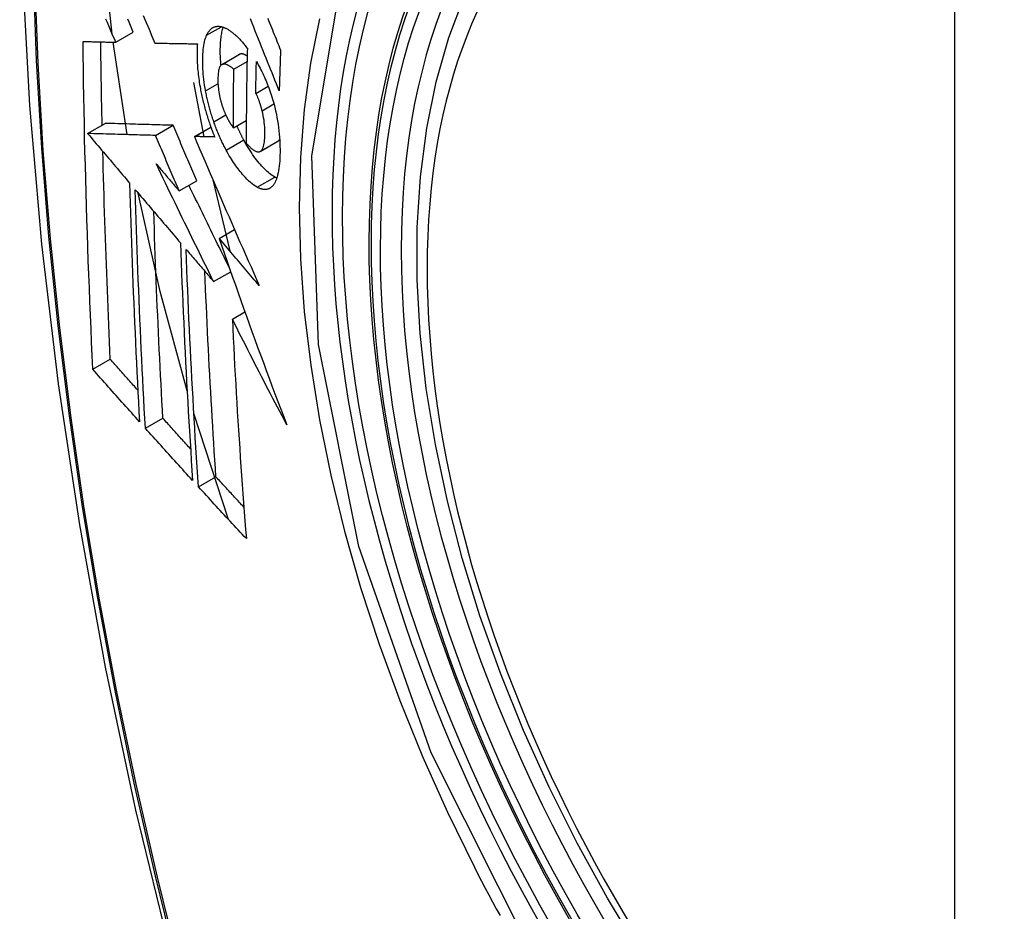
# Model space of a CAD drawing. Header units: inches. Extents: x 532.5 to 626.4, y 208.3 to 286.7.
# Tile 37 of 106: x 555.209 to 555.539, y 271.608 to 271.907. Entities that reach past the tile are written whole.
import ezdxf

# ---------------------------------------------------------------- set-up
doc = ezdxf.new("R2010")
doc.units = ezdxf.units.IN
doc.header["$MEASUREMENT"] = 0
doc.layers.add('Visible Edges(ANSI)', color=7, linetype='Continuous', lineweight=25)
doc.layers.add('Visible Tangent Edges(ANSI)', color=7, linetype='Continuous', lineweight=25)

msp = doc.modelspace()

# ---------------------------------------------------------------- linework, layer by layer
at = {"layer": 'Visible Edges(ANSI)'}
for p, q in [((555.24103, 271.89941), (555.24692, 271.90281)), ((555.24486, 271.86844), (555.2402, 271.89943)), ((555.25412, 271.89912), (555.25423, 271.89912)), ((555.27656, 271.89193), (555.28245, 271.89532)), ((555.28062, 271.89035), (555.28505, 271.8929)), ((555.26713, 271.88597), (555.27056, 271.86773)), ((555.28798, 271.88228), (555.29214, 271.88467)), ((555.2316, 271.86883), (555.23749, 271.87222)), ((555.23749, 271.87222), (555.23749, 271.87222)), ((555.2544, 271.86816), (555.2603, 271.87156)), ((555.26738, 271.86781), (555.27291, 271.871)), ((555.28048, 271.87071), (555.28479, 271.87319)), ((555.2316, 271.86883), (555.2316, 271.86883)), ((555.26754, 271.86781), (555.26738, 271.86781)), ((555.28948, 271.86283), (555.29538, 271.86622)), ((555.29538, 271.86622), (555.29543, 271.86626)), ((555.26226, 271.84958), (555.26816, 271.85297)), ((555.2736, 271.85332), (555.27926, 271.82951)), ((555.27572, 271.83368), (555.28085, 271.83663)), ((555.27384, 271.81916), (555.2796, 271.82247)), ((555.28013, 271.80658), (555.28435, 271.80901)), ((555.23335, 271.78978), (555.23921, 271.79316)), ((555.27885, 271.73945), (555.26722, 271.77495)), ((555.25097, 271.77002), (555.25682, 271.77339)), ((555.26877, 271.75039), (555.27461, 271.75375))]:
    msp.add_line(p, q, dxfattribs=at)
at = {"layer": 'Visible Edges(ANSI)', "flags": 128}
for points in [[(555.26285, 272.30182), (555.25001, 272.26371), (555.23896, 272.22447), (555.22966, 272.18418), (555.22211, 272.14291), (555.21627, 272.10072), (555.21212, 272.05768), (555.20965, 272.01383), (555.20883, 271.96926), (555.20964, 271.92402), (555.21207, 271.87816), (555.21609, 271.83177), (555.22169, 271.78489), (555.22883, 271.7376), (555.23751, 271.68997), (555.2477, 271.64205), (555.25938, 271.59393)], [(555.23987, 271.90214), (555.23773, 271.92216), (555.23625, 271.94191)], [(555.41672, 271.59449), (555.40585, 271.61251), (555.39569, 271.63094), (555.38631, 271.6497), (555.37773, 271.66872), (555.36999, 271.6879), (555.36314, 271.70717), (555.3572, 271.72643), (555.35221, 271.74561), (555.34818, 271.76461), (555.34514, 271.78336), (555.34311, 271.80178), (555.3421, 271.81979), (555.34212, 271.8373), (555.34318, 271.85426), (555.34528, 271.87057), (555.34843, 271.88618), (555.35264, 271.90102), (555.3579, 271.915)], [(555.24103, 271.89941), (555.24056, 271.90051), (555.24009, 271.90161), (555.23963, 271.90271), (555.23916, 271.90381), (555.2387, 271.90491), (555.23823, 271.90601), (555.23776, 271.90711)], [(555.24692, 271.90281), (555.24646, 271.90391), (555.24599, 271.905), (555.24553, 271.9061), (555.24506, 271.9072)], [(555.25022, 271.90841), (555.2512, 271.90608), (555.25218, 271.90375), (555.25315, 271.90143), (555.25412, 271.89912)], [(555.29584, 271.88308), (555.29536, 271.88428), (555.29488, 271.88548), (555.2944, 271.88668), (555.29391, 271.88789), (555.29342, 271.88911), (555.29294, 271.89033), (555.29244, 271.89155), (555.29195, 271.89279), (555.29145, 271.89404), (555.29095, 271.89529), (555.29044, 271.89656), (555.28993, 271.89784), (555.28941, 271.89913), (555.28889, 271.90044), (555.28836, 271.90176), (555.28782, 271.9031), (555.28728, 271.90446), (555.28673, 271.90583), (555.28617, 271.90723)], [(555.29197, 271.90743), (555.29229, 271.90665), (555.2926, 271.90587), (555.29292, 271.9051), (555.29323, 271.90433), (555.29354, 271.90357), (555.29385, 271.9028), (555.29416, 271.90204), (555.29446, 271.90128), (555.29477, 271.90053), (555.29507, 271.89978), (555.29538, 271.89903), (555.29568, 271.89828), (555.29598, 271.89754), (555.29628, 271.8968)], [(555.27149, 271.90175), (555.2716, 271.90197), (555.27171, 271.90218), (555.27182, 271.90239), (555.27193, 271.90258), (555.27205, 271.90277), (555.27217, 271.90295), (555.2723, 271.90312), (555.27242, 271.90329), (555.27255, 271.90344), (555.27269, 271.90359), (555.27283, 271.90373), (555.27297, 271.90386), (555.27311, 271.90398), (555.27326, 271.90409), (555.27341, 271.9042), (555.27356, 271.90429), (555.27371, 271.90438), (555.27387, 271.90445), (555.27403, 271.90452), (555.27419, 271.90458), (555.27436, 271.90463), (555.27452, 271.90468), (555.27469, 271.90471), (555.27487, 271.90473)], [(555.27487, 271.90473), (555.27505, 271.90475), (555.27523, 271.90476), (555.27542, 271.90476), (555.27561, 271.90476), (555.2758, 271.90474), (555.27599, 271.90472), (555.27618, 271.90469), (555.27637, 271.90465), (555.27656, 271.90461), (555.27676, 271.90455), (555.27696, 271.90449), (555.27716, 271.90442), (555.27736, 271.90435), (555.27756, 271.90427), (555.27776, 271.90418), (555.27796, 271.90408), (555.27817, 271.90398), (555.27837, 271.90387), (555.27858, 271.90375), (555.27879, 271.90363), (555.27899, 271.90349), (555.2792, 271.90336), (555.27942, 271.90321), (555.27963, 271.90306)], [(555.27631, 271.89174), (555.27625, 271.89238), (555.27621, 271.89301), (555.27617, 271.89363), (555.27613, 271.89425), (555.27611, 271.89486), (555.27609, 271.89546), (555.27609, 271.89605), (555.27608, 271.89664), (555.27609, 271.89722), (555.2761, 271.89778), (555.27612, 271.89834), (555.27615, 271.89888), (555.27618, 271.89942), (555.27622, 271.89995), (555.27627, 271.90046), (555.27633, 271.90097), (555.27639, 271.90146), (555.27647, 271.90193), (555.27655, 271.90239), (555.27664, 271.90283), (555.27674, 271.90326), (555.27685, 271.90367), (555.27697, 271.90407), (555.2771, 271.90444)], [(555.27963, 271.90306), (555.27986, 271.90289), (555.28008, 271.90272), (555.28031, 271.90254), (555.28054, 271.90235), (555.28077, 271.90216), (555.281, 271.90196), (555.28123, 271.90175), (555.28146, 271.90154), (555.28169, 271.90132), (555.28192, 271.9011), (555.28215, 271.90087), (555.28238, 271.90064), (555.28261, 271.9004), (555.28284, 271.90015), (555.28307, 271.8999), (555.2833, 271.89964), (555.28353, 271.89938), (555.28376, 271.89911), (555.28399, 271.89884), (555.28423, 271.89856), (555.28446, 271.89827), (555.28469, 271.89798), (555.28492, 271.89769), (555.28515, 271.89739)], [(555.23006, 271.89968), (555.23051, 271.89967), (555.23096, 271.89966), (555.23141, 271.89965), (555.23186, 271.89964), (555.23232, 271.89962), (555.23277, 271.89961), (555.23323, 271.8996), (555.23368, 271.89959), (555.23414, 271.89958), (555.2346, 271.89957), (555.23506, 271.89956), (555.23552, 271.89954), (555.23597, 271.89953), (555.23643, 271.89952), (555.23689, 271.89951), (555.23735, 271.8995), (555.23781, 271.89949), (555.23827, 271.89948), (555.23873, 271.89947), (555.23919, 271.89946), (555.23965, 271.89944), (555.24011, 271.89943), (555.24057, 271.89942), (555.24103, 271.89941)], [(555.23335, 271.78978), (555.23314, 271.79432), (555.23294, 271.79885), (555.23274, 271.8034), (555.23255, 271.80794), (555.23237, 271.81249), (555.23218, 271.81704), (555.23201, 271.8216), (555.23184, 271.82617), (555.23168, 271.83073), (555.23152, 271.83531), (555.23137, 271.83988), (555.23123, 271.84446), (555.23109, 271.84904), (555.23096, 271.85362), (555.23084, 271.8582), (555.23072, 271.86278), (555.23061, 271.86737), (555.23051, 271.87197), (555.23042, 271.87657), (555.23033, 271.88118), (555.23025, 271.88579), (555.23018, 271.89042), (555.23012, 271.89505), (555.23006, 271.89968)], [(555.27115, 271.8831), (555.27098, 271.88406), (555.27082, 271.88501), (555.27069, 271.88595), (555.27057, 271.88688), (555.27046, 271.8878), (555.27038, 271.88871), (555.27031, 271.8896), (555.27025, 271.89048), (555.27022, 271.89135), (555.27019, 271.8922), (555.27019, 271.89304), (555.27019, 271.89386), (555.27021, 271.89466), (555.27024, 271.89543), (555.27029, 271.89619), (555.27036, 271.89693), (555.27044, 271.89764), (555.27054, 271.89832), (555.27065, 271.89898), (555.27078, 271.8996), (555.27093, 271.90019), (555.2711, 271.90075), (555.27129, 271.90127), (555.27149, 271.90175)], [(555.23648, 271.87164), (555.23646, 271.8728), (555.23643, 271.87396), (555.23641, 271.87512), (555.23638, 271.87628), (555.23636, 271.87744), (555.23634, 271.8786), (555.23631, 271.87976), (555.23629, 271.88092), (555.23627, 271.88208), (555.23625, 271.88324), (555.23623, 271.88441), (555.23621, 271.88557), (555.23619, 271.88673), (555.23617, 271.88789), (555.23615, 271.88905), (555.23613, 271.89022), (555.23611, 271.89138), (555.23609, 271.89254), (555.23608, 271.89371), (555.23606, 271.89487), (555.23604, 271.89604), (555.23603, 271.8972), (555.23601, 271.89837), (555.236, 271.89953)], [(555.25423, 271.89912), (555.25481, 271.89911), (555.25539, 271.8991), (555.25597, 271.89909), (555.25656, 271.89908), (555.25714, 271.89907), (555.25773, 271.89906), (555.25832, 271.89905), (555.25891, 271.89903), (555.2595, 271.89902), (555.26009, 271.89901), (555.26068, 271.899), (555.26127, 271.89899), (555.26186, 271.89898), (555.26246, 271.89898), (555.26305, 271.89897), (555.26365, 271.89896), (555.26424, 271.89895), (555.26484, 271.89894), (555.26543, 271.89893), (555.26603, 271.89892), (555.26662, 271.89891), (555.26722, 271.89891), (555.26781, 271.8989), (555.26841, 271.89889)], [(555.26841, 271.89889), (555.26837, 271.89835), (555.26834, 271.8978), (555.26832, 271.89724), (555.2683, 271.89667), (555.26829, 271.89609), (555.26828, 271.89551), (555.26828, 271.89491), (555.26829, 271.89431), (555.26831, 271.8937), (555.26833, 271.89308), (555.26836, 271.89245), (555.26839, 271.89182), (555.26844, 271.89119), (555.26849, 271.89054), (555.26855, 271.88989), (555.26861, 271.88924), (555.26868, 271.88858), (555.26877, 271.88791), (555.26885, 271.88724), (555.26895, 271.88657), (555.26905, 271.88589), (555.26916, 271.88521), (555.26928, 271.88453), (555.26941, 271.88384)], [(555.28515, 271.89739), (555.28512, 271.89606), (555.28509, 271.89472), (555.28506, 271.89339), (555.28503, 271.89206), (555.28501, 271.89073), (555.28498, 271.8894), (555.28496, 271.88807), (555.28494, 271.88674), (555.28492, 271.88541), (555.2849, 271.88409), (555.28488, 271.88276), (555.28486, 271.88144), (555.28485, 271.88011), (555.28483, 271.87879), (555.28482, 271.87747), (555.28481, 271.87614), (555.2848, 271.87482), (555.28479, 271.8735), (555.28478, 271.87218), (555.28478, 271.87086), (555.28477, 271.86954), (555.28477, 271.86822), (555.28477, 271.8669), (555.28476, 271.86559)], [(555.29628, 271.8968), (555.29626, 271.89623), (555.29624, 271.89565), (555.29622, 271.89508), (555.29619, 271.89451), (555.29617, 271.89394), (555.29615, 271.89336), (555.29614, 271.89279), (555.29612, 271.89222), (555.2961, 271.89165), (555.29608, 271.89108), (555.29606, 271.89051), (555.29604, 271.88993), (555.29602, 271.88936), (555.296, 271.88879), (555.29599, 271.88822), (555.29597, 271.88765), (555.29595, 271.88708), (555.29594, 271.88651), (555.29592, 271.88594), (555.2959, 271.88536), (555.29589, 271.88479), (555.29587, 271.88422), (555.29585, 271.88365), (555.29584, 271.88308)], [(555.28257, 271.89538), (555.28257, 271.89538), (555.28256, 271.89538), (555.28256, 271.89538), (555.28255, 271.89537), (555.28255, 271.89537), (555.28254, 271.89537), (555.28254, 271.89537), (555.28253, 271.89536), (555.28253, 271.89536), (555.28252, 271.89536), (555.28252, 271.89536), (555.28251, 271.89536), (555.28251, 271.89535), (555.2825, 271.89535), (555.2825, 271.89535), (555.28249, 271.89535), (555.28249, 271.89534), (555.28248, 271.89534), (555.28248, 271.89534), (555.28247, 271.89533), (555.28247, 271.89533), (555.28246, 271.89533), (555.28246, 271.89533), (555.28245, 271.89532)], [(555.28509, 271.89482), (555.28498, 271.89488), (555.28487, 271.89495), (555.28475, 271.89501), (555.28464, 271.89507), (555.28453, 271.89513), (555.28442, 271.89518), (555.28431, 271.89523), (555.2842, 271.89528), (555.28409, 271.89532), (555.28398, 271.89536), (555.28387, 271.89539), (555.28377, 271.89542), (555.28366, 271.89545), (555.28355, 271.89547), (555.28345, 271.89549), (555.28335, 271.8955), (555.28324, 271.8955), (555.28314, 271.8955), (555.28304, 271.8955), (555.28295, 271.89549), (555.28285, 271.89547), (555.28276, 271.89545), (555.28266, 271.89542), (555.28257, 271.89538)], [(555.27667, 271.89199), (555.27647, 271.89187), (555.27629, 271.89172), (555.27612, 271.89152), (555.27597, 271.89127), (555.27583, 271.89099), (555.27571, 271.89067), (555.27561, 271.89032), (555.27552, 271.88994), (555.27545, 271.88953), (555.27539, 271.8891), (555.27535, 271.88864), (555.27532, 271.88818), (555.27529, 271.88769), (555.27528, 271.8872), (555.27528, 271.88668), (555.27529, 271.88615), (555.2753, 271.88561), (555.27533, 271.88506), (555.27537, 271.88449), (555.27543, 271.88392), (555.2755, 271.88333), (555.27558, 271.88274), (555.27568, 271.88214), (555.2758, 271.88153)], [(555.28062, 271.89035), (555.28045, 271.8905), (555.28027, 271.89064), (555.2801, 271.89078), (555.27992, 271.89092), (555.27974, 271.89105), (555.27957, 271.89117), (555.27939, 271.89129), (555.27922, 271.8914), (555.27904, 271.89151), (555.27887, 271.89161), (555.2787, 271.8917), (555.27853, 271.89178), (555.27836, 271.89186), (555.2782, 271.89192), (555.27804, 271.89198), (555.27787, 271.89203), (555.27771, 271.89206), (555.27756, 271.89209), (555.2774, 271.8921), (555.27725, 271.89211), (555.2771, 271.8921), (555.27695, 271.89207), (555.27681, 271.89204), (555.27667, 271.89199)], [(555.28048, 271.87071), (555.28048, 271.87153), (555.28048, 271.87234), (555.28048, 271.87316), (555.28049, 271.87397), (555.28049, 271.87479), (555.28049, 271.87561), (555.28049, 271.87642), (555.2805, 271.87724), (555.2805, 271.87806), (555.28051, 271.87888), (555.28051, 271.87969), (555.28052, 271.88051), (555.28052, 271.88133), (555.28053, 271.88215), (555.28054, 271.88297), (555.28054, 271.88379), (555.28055, 271.88461), (555.28056, 271.88543), (555.28057, 271.88625), (555.28058, 271.88707), (555.28059, 271.88789), (555.2806, 271.88871), (555.28061, 271.88953), (555.28062, 271.89035)], [(555.28798, 271.88228), (555.28799, 271.88272), (555.28799, 271.88317), (555.288, 271.88361), (555.28801, 271.88406), (555.28802, 271.8845), (555.28803, 271.88495), (555.28803, 271.8854), (555.28804, 271.88584), (555.28805, 271.88629), (555.28806, 271.88673), (555.28807, 271.88718), (555.28808, 271.88763), (555.28809, 271.88807), (555.2881, 271.88852), (555.2881, 271.88897), (555.28811, 271.88941), (555.28812, 271.88986), (555.28813, 271.8903), (555.28814, 271.89075), (555.28815, 271.8912), (555.28816, 271.89164), (555.28817, 271.89209), (555.28819, 271.89254), (555.2882, 271.89298)], [(555.2882, 271.89298), (555.2885, 271.89244), (555.2888, 271.89188), (555.2891, 271.89131), (555.2894, 271.89073), (555.2897, 271.89015), (555.29, 271.88955), (555.29029, 271.88895), (555.29058, 271.88833), (555.29086, 271.88771), (555.29114, 271.88708), (555.29142, 271.88645), (555.29169, 271.8858), (555.29196, 271.88515), (555.29222, 271.88449), (555.29247, 271.88382), (555.29271, 271.88314), (555.29295, 271.88246), (555.29318, 271.88177), (555.29341, 271.88108), (555.29362, 271.88038), (555.29382, 271.87968), (555.29402, 271.87897), (555.29421, 271.87826), (555.29438, 271.87754)], [(555.26941, 271.88384), (555.2695, 271.88334), (555.2696, 271.88284), (555.2697, 271.88234), (555.26981, 271.88184), (555.26992, 271.88134), (555.27003, 271.88084), (555.27015, 271.88034), (555.27026, 271.87984), (555.27039, 271.87933), (555.27051, 271.87883), (555.27064, 271.87833), (555.27077, 271.87783), (555.27091, 271.87733), (555.27105, 271.87683), (555.27119, 271.87633), (555.27133, 271.87583), (555.27148, 271.87533), (555.27163, 271.87484), (555.27178, 271.87434), (555.27194, 271.87385), (555.2721, 271.87336), (555.27226, 271.87287), (555.27243, 271.87238), (555.27259, 271.8719)], [(555.2739, 271.87276), (555.27375, 271.87318), (555.27361, 271.8736), (555.27347, 271.87403), (555.27333, 271.87445), (555.2732, 271.87488), (555.27307, 271.8753), (555.27294, 271.87573), (555.27281, 271.87616), (555.27269, 271.8766), (555.27256, 271.87703), (555.27244, 271.87746), (555.27233, 271.8779), (555.27221, 271.87833), (555.2721, 271.87876), (555.272, 271.8792), (555.27189, 271.87963), (555.27179, 271.88007), (555.27169, 271.8805), (555.27159, 271.88093), (555.2715, 271.88137), (555.27141, 271.8818), (555.27132, 271.88223), (555.27123, 271.88266), (555.27115, 271.8831)], [(555.2758, 271.88153), (555.27584, 271.88133), (555.27589, 271.88113), (555.27593, 271.88094), (555.27598, 271.88074), (555.27603, 271.88054), (555.27607, 271.88034), (555.27612, 271.88014), (555.27617, 271.87995), (555.27623, 271.87975), (555.27628, 271.87955), (555.27633, 271.87935), (555.27639, 271.87916), (555.27644, 271.87896), (555.2765, 271.87876), (555.27656, 271.87857), (555.27662, 271.87837), (555.27668, 271.87818), (555.27675, 271.87799), (555.27681, 271.8778), (555.27688, 271.87761), (555.27694, 271.87742), (555.27701, 271.87723), (555.27708, 271.87704), (555.27715, 271.87686)], [(555.2901, 271.87644), (555.29003, 271.8767), (555.28996, 271.87697), (555.28989, 271.87723), (555.28982, 271.87749), (555.28975, 271.87775), (555.28967, 271.87802), (555.28959, 271.87828), (555.28951, 271.87854), (555.28943, 271.8788), (555.28935, 271.87905), (555.28926, 271.87931), (555.28917, 271.87956), (555.28909, 271.87981), (555.289, 271.88006), (555.2889, 271.8803), (555.28881, 271.88054), (555.28871, 271.88077), (555.28861, 271.881), (555.28851, 271.88123), (555.28841, 271.88145), (555.28831, 271.88167), (555.2882, 271.88188), (555.28809, 271.88208), (555.28798, 271.88228)], [(555.27715, 271.87686), (555.27722, 271.87669), (555.27728, 271.87652), (555.27735, 271.87635), (555.27741, 271.87619), (555.27748, 271.87603), (555.27755, 271.87586), (555.27762, 271.8757), (555.27769, 271.87554), (555.27776, 271.87539), (555.27782, 271.87523), (555.2779, 271.87507), (555.27797, 271.87492), (555.27804, 271.87477), (555.27811, 271.87462), (555.27818, 271.87447), (555.27826, 271.87432), (555.27833, 271.87417), (555.2784, 271.87403), (555.27848, 271.87389), (555.27855, 271.87374), (555.27863, 271.87361), (555.27871, 271.87347), (555.27878, 271.87333), (555.27886, 271.8732)], [(555.29438, 271.87754), (555.29464, 271.8764), (555.29488, 271.87527), (555.29509, 271.87414), (555.29529, 271.87302), (555.29546, 271.8719), (555.29561, 271.87079), (555.29574, 271.8697), (555.29585, 271.86862), (555.29593, 271.86756), (555.296, 271.86651), (555.29605, 271.86549), (555.29608, 271.86447), (555.2961, 271.86348), (555.2961, 271.8625), (555.29608, 271.86154), (555.29605, 271.86061), (555.296, 271.8597), (555.29593, 271.85881), (555.29585, 271.85796), (555.29574, 271.85713), (555.29562, 271.85635), (555.29547, 271.8556), (555.29531, 271.85489), (555.29512, 271.85422)], [(555.28953, 271.86286), (555.28975, 271.86303), (555.28996, 271.86326), (555.29014, 271.86353), (555.29031, 271.86385), (555.29046, 271.86422), (555.29059, 271.86462), (555.2907, 271.86506), (555.29079, 271.86553), (555.29087, 271.86603), (555.29093, 271.86656), (555.29098, 271.86711), (555.29102, 271.86769), (555.29104, 271.86827), (555.29105, 271.8689), (555.29105, 271.86959), (555.29103, 271.87029), (555.29099, 271.87102), (555.29093, 271.87176), (555.29084, 271.87252), (555.29074, 271.8733), (555.29061, 271.87407), (555.29046, 271.87486), (555.29029, 271.87565), (555.2901, 271.87644)], [(555.2603, 271.87156), (555.25941, 271.87158), (555.25853, 271.87161), (555.25765, 271.87163), (555.25676, 271.87166), (555.25587, 271.87168), (555.25498, 271.87171), (555.25408, 271.87173), (555.25318, 271.87176), (555.25227, 271.87179), (555.25135, 271.87181), (555.25043, 271.87184), (555.2495, 271.87187), (555.24857, 271.87189), (555.24762, 271.87192), (555.24666, 271.87195), (555.24569, 271.87198), (555.24471, 271.87201), (555.24372, 271.87203), (555.24272, 271.87206), (555.2417, 271.87209), (555.24067, 271.87212), (555.23963, 271.87215), (555.23857, 271.87219), (555.23749, 271.87222)], [(555.26816, 271.85297), (555.26783, 271.85375), (555.2675, 271.85452), (555.26717, 271.85529), (555.26684, 271.85607), (555.26651, 271.85684), (555.26618, 271.85762), (555.26585, 271.85839), (555.26552, 271.85917), (555.2652, 271.85994), (555.26487, 271.86072), (555.26454, 271.86149), (555.26421, 271.86227), (555.26388, 271.86304), (555.26356, 271.86382), (555.26323, 271.86459), (555.2629, 271.86537), (555.26258, 271.86614), (555.26225, 271.86691), (555.26192, 271.86769), (555.2616, 271.86846), (555.26127, 271.86924), (555.26095, 271.87001), (555.26062, 271.87078), (555.2603, 271.87156)], [(555.27259, 271.8719), (555.27266, 271.87171), (555.27272, 271.87153), (555.27279, 271.87135), (555.27285, 271.87117), (555.27292, 271.87099), (555.27298, 271.87081), (555.27305, 271.87063), (555.27311, 271.87045), (555.27318, 271.87027), (555.27324, 271.8701), (555.27331, 271.86992), (555.27338, 271.86974), (555.27345, 271.86956), (555.27351, 271.86939), (555.27358, 271.86921), (555.27365, 271.86903), (555.27372, 271.86886), (555.27379, 271.86868), (555.27386, 271.86851), (555.27393, 271.86834), (555.274, 271.86816), (555.27407, 271.86799), (555.27414, 271.86782), (555.27421, 271.86764)], [(555.27804, 271.86328), (555.27785, 271.86364), (555.27766, 271.864), (555.27747, 271.86436), (555.27729, 271.86473), (555.2771, 271.8651), (555.27692, 271.86547), (555.27673, 271.86585), (555.27655, 271.86623), (555.27638, 271.86661), (555.2762, 271.867), (555.27602, 271.86739), (555.27585, 271.86778), (555.27568, 271.86818), (555.27551, 271.86858), (555.27534, 271.86898), (555.27517, 271.86939), (555.275, 271.8698), (555.27484, 271.87021), (555.27468, 271.87063), (555.27452, 271.87105), (555.27436, 271.87147), (555.2742, 271.8719), (555.27405, 271.87233), (555.2739, 271.87276)], [(555.27886, 271.8732), (555.27893, 271.87309), (555.27899, 271.87297), (555.27906, 271.87286), (555.27913, 271.87275), (555.27919, 271.87264), (555.27926, 271.87253), (555.27933, 271.87242), (555.27939, 271.87231), (555.27946, 271.87221), (555.27953, 271.8721), (555.2796, 271.87199), (555.27966, 271.87189), (555.27973, 271.87178), (555.2798, 271.87168), (555.27987, 271.87157), (555.27994, 271.87147), (555.28001, 271.87137), (555.28007, 271.87127), (555.28014, 271.87117), (555.28021, 271.87108), (555.28028, 271.87098), (555.28035, 271.87089), (555.28041, 271.8708), (555.28048, 271.87071)], [(555.28394, 271.86667), (555.28384, 271.86686), (555.28374, 271.86705), (555.28364, 271.86724), (555.28354, 271.86742), (555.28344, 271.86761), (555.28335, 271.86781), (555.28325, 271.868), (555.28315, 271.86819), (555.28305, 271.86838), (555.28296, 271.86858), (555.28286, 271.86877), (555.28277, 271.86897), (555.28267, 271.86916), (555.28258, 271.86936), (555.28248, 271.86956), (555.28239, 271.86976), (555.2823, 271.86996), (555.2822, 271.87016), (555.28211, 271.87036), (555.28202, 271.87057), (555.28193, 271.87077), (555.28184, 271.87097), (555.28175, 271.87118), (555.28166, 271.87139)], [(555.2544, 271.86816), (555.25352, 271.86819), (555.25264, 271.86821), (555.25175, 271.86824), (555.25086, 271.86826), (555.24997, 271.86829), (555.24908, 271.86831), (555.24818, 271.86834), (555.24728, 271.86837), (555.24637, 271.86839), (555.24546, 271.86842), (555.24454, 271.86845), (555.24361, 271.86847), (555.24267, 271.8685), (555.24172, 271.86853), (555.24076, 271.86856), (555.2398, 271.86858), (555.23882, 271.86861), (555.23783, 271.86864), (555.23683, 271.86867), (555.23581, 271.8687), (555.23478, 271.86873), (555.23373, 271.86876), (555.23267, 271.86879), (555.2316, 271.86883)], [(555.2316, 271.86883), (555.23218, 271.86813), (555.23277, 271.86744), (555.23335, 271.86675), (555.23394, 271.86606), (555.23452, 271.86537), (555.23511, 271.86468), (555.2357, 271.86398), (555.23628, 271.86329), (555.23687, 271.8626), (555.23746, 271.86191), (555.23804, 271.86121), (555.23863, 271.86052), (555.23922, 271.85983), (555.23981, 271.85913), (555.24039, 271.85844), (555.24098, 271.85775), (555.24157, 271.85705), (555.24216, 271.85636), (555.24274, 271.85567), (555.24333, 271.85498), (555.24392, 271.85428), (555.2445, 271.85359), (555.24509, 271.8529), (555.24568, 271.85221)], [(555.26226, 271.84958), (555.26193, 271.85035), (555.2616, 271.85113), (555.26128, 271.8519), (555.26095, 271.85268), (555.26062, 271.85345), (555.26029, 271.85422), (555.25996, 271.855), (555.25963, 271.85577), (555.2593, 271.85655), (555.25897, 271.85732), (555.25865, 271.8581), (555.25832, 271.85887), (555.25799, 271.85965), (555.25766, 271.86042), (555.25734, 271.8612), (555.25701, 271.86197), (555.25668, 271.86275), (555.25636, 271.86352), (555.25603, 271.86429), (555.2557, 271.86507), (555.25538, 271.86584), (555.25505, 271.86661), (555.25473, 271.86739), (555.2544, 271.86816)], [(555.26738, 271.86781), (555.26825, 271.86577), (555.26913, 271.86372), (555.27001, 271.86167), (555.27089, 271.85961), (555.27178, 271.85754), (555.27267, 271.85546), (555.27357, 271.85339), (555.27447, 271.8513), (555.27537, 271.84922), (555.27628, 271.84713), (555.27719, 271.84503), (555.2781, 271.84294), (555.27901, 271.84084), (555.27993, 271.83874), (555.28084, 271.83665), (555.28176, 271.83455), (555.28268, 271.83245), (555.28361, 271.83035), (555.28453, 271.82826), (555.28545, 271.82617), (555.28638, 271.82408), (555.28731, 271.822), (555.28823, 271.81992), (555.28916, 271.81784)], [(555.27421, 271.86764), (555.27393, 271.86765), (555.27365, 271.86766), (555.27338, 271.86766), (555.2731, 271.86767), (555.27282, 271.86768), (555.27254, 271.86768), (555.27226, 271.86769), (555.27198, 271.8677), (555.2717, 271.8677), (555.27142, 271.86771), (555.27115, 271.86772), (555.27087, 271.86772), (555.27059, 271.86773), (555.27031, 271.86774), (555.27003, 271.86774), (555.26976, 271.86775), (555.26948, 271.86776), (555.2692, 271.86777), (555.26892, 271.86777), (555.26865, 271.86778), (555.26837, 271.86779), (555.2681, 271.86779), (555.26782, 271.8678), (555.26754, 271.86781)], [(555.29432, 271.85422), (555.2939, 271.85447), (555.29348, 271.85474), (555.29306, 271.85504), (555.29263, 271.85537), (555.2922, 271.85572), (555.29176, 271.85611), (555.29133, 271.85651), (555.29089, 271.85695), (555.29045, 271.8574), (555.29, 271.85788), (555.28956, 271.85838), (555.28912, 271.8589), (555.28868, 271.85944), (555.28824, 271.85999), (555.2878, 271.86056), (555.28737, 271.86116), (555.28693, 271.86177), (555.28649, 271.86241), (555.28606, 271.86307), (555.28563, 271.86375), (555.2852, 271.86445), (555.28478, 271.86517), (555.28436, 271.86591), (555.28394, 271.86667)], [(555.29543, 271.86626), (555.29545, 271.86627), (555.29548, 271.86629), (555.2955, 271.86631), (555.29553, 271.86633), (555.29555, 271.86635), (555.29558, 271.86637), (555.2956, 271.86639), (555.29563, 271.86641), (555.29565, 271.86643), (555.29568, 271.86645), (555.2957, 271.86648), (555.29572, 271.8665), (555.29575, 271.86652), (555.29577, 271.86655), (555.29579, 271.86657), (555.29581, 271.8666), (555.29584, 271.86663), (555.29586, 271.86665), (555.29588, 271.86668), (555.2959, 271.86671), (555.29592, 271.86674), (555.29594, 271.86677), (555.29596, 271.8668), (555.29598, 271.86683)], [(555.28476, 271.86559), (555.28498, 271.86535), (555.28519, 271.86512), (555.28541, 271.8649), (555.28562, 271.86468), (555.28583, 271.86447), (555.28605, 271.86427), (555.28626, 271.86407), (555.28647, 271.86389), (555.28668, 271.86371), (555.28689, 271.86355), (555.28709, 271.86339), (555.2873, 271.86325), (555.28751, 271.86312), (555.28771, 271.863), (555.28791, 271.8629), (555.28811, 271.86282), (555.2883, 271.86275), (555.2885, 271.8627), (555.28868, 271.86267), (555.28886, 271.86266), (555.28904, 271.86268), (555.28921, 271.86271), (555.28937, 271.86277), (555.28953, 271.86286)], [(555.23921, 271.79316), (555.23908, 271.79604), (555.23895, 271.79893), (555.23883, 271.80181), (555.2387, 271.8047), (555.23858, 271.80759), (555.23846, 271.81047), (555.23834, 271.81337), (555.23822, 271.81626), (555.23811, 271.81915), (555.238, 271.82205), (555.23789, 271.82494), (555.23778, 271.82784), (555.23767, 271.83074), (555.23757, 271.83365), (555.23747, 271.83655), (555.23738, 271.83946), (555.23728, 271.84237), (555.23719, 271.84528), (555.2371, 271.84819), (555.23701, 271.85111), (555.23693, 271.85403), (555.23685, 271.85695), (555.23677, 271.85988), (555.2367, 271.8628)], [(555.28842, 271.85083), (555.28787, 271.85115), (555.28731, 271.85153), (555.28674, 271.85196), (555.28617, 271.85244), (555.28559, 271.85296), (555.28503, 271.8535), (555.2845, 271.85405), (555.28401, 271.8546), (555.28355, 271.85512), (555.28314, 271.8556), (555.28277, 271.85606), (555.28239, 271.85652), (555.28202, 271.85701), (555.28165, 271.8575), (555.28129, 271.85801), (555.28092, 271.85854), (555.28055, 271.85908), (555.28019, 271.85963), (555.27983, 271.8602), (555.27947, 271.86078), (555.27911, 271.86138), (555.27875, 271.862), (555.2784, 271.86263), (555.27804, 271.86328)], [(555.27384, 271.81916), (555.27303, 271.8208), (555.27222, 271.82245), (555.27141, 271.82409), (555.27059, 271.82574), (555.26978, 271.82739), (555.26897, 271.82904), (555.26816, 271.83069), (555.26735, 271.83234), (555.26654, 271.83399), (555.26574, 271.83565), (555.26493, 271.8373), (555.26412, 271.83895), (555.26332, 271.8406), (555.26252, 271.84225), (555.26172, 271.8439), (555.26092, 271.84555), (555.26012, 271.8472), (555.25932, 271.84884), (555.25853, 271.85049), (555.25774, 271.85213), (555.25695, 271.85377), (555.25616, 271.85541), (555.25537, 271.85704), (555.25459, 271.85867)], [(555.25459, 271.85867), (555.25491, 271.8583), (555.25522, 271.85792), (555.25554, 271.85754), (555.25586, 271.85716), (555.25618, 271.85678), (555.2565, 271.8564), (555.25682, 271.85602), (555.25714, 271.85564), (555.25746, 271.85526), (555.25778, 271.85489), (555.2581, 271.85451), (555.25842, 271.85413), (555.25874, 271.85375), (555.25906, 271.85337), (555.25938, 271.85299), (555.2597, 271.85261), (555.26002, 271.85223), (555.26034, 271.85185), (555.26066, 271.85147), (555.26098, 271.85109), (555.2613, 271.85072), (555.26162, 271.85034), (555.26194, 271.84996), (555.26226, 271.84958)], [(555.29512, 271.85422), (555.29504, 271.85398), (555.29496, 271.85374), (555.29488, 271.85351), (555.2948, 271.85329), (555.29471, 271.85307), (555.29462, 271.85287), (555.29452, 271.85266), (555.29443, 271.85247), (555.29433, 271.85228), (555.29423, 271.8521), (555.29412, 271.85192), (555.29401, 271.85176), (555.2939, 271.8516), (555.29378, 271.85144), (555.29367, 271.8513), (555.29355, 271.85116), (555.29342, 271.85104), (555.2933, 271.85092), (555.29317, 271.8508), (555.29304, 271.8507), (555.29291, 271.8506), (555.29277, 271.85051), (555.29263, 271.85043), (555.29249, 271.85036)], [(555.29501, 271.85389), (555.29498, 271.8539), (555.29496, 271.85391), (555.29493, 271.85393), (555.2949, 271.85394), (555.29487, 271.85395), (555.29484, 271.85396), (555.29481, 271.85398), (555.29478, 271.85399), (555.29476, 271.854), (555.29473, 271.85402), (555.2947, 271.85403), (555.29467, 271.85404), (555.29464, 271.85406), (555.29461, 271.85407), (555.29458, 271.85409), (555.29456, 271.8541), (555.29453, 271.85412), (555.2945, 271.85413), (555.29447, 271.85415), (555.29444, 271.85416), (555.29441, 271.85418), (555.29438, 271.85419), (555.29435, 271.85421), (555.29432, 271.85422)], [(555.24568, 271.85221), (555.24577, 271.84885), (555.24586, 271.84549), (555.24596, 271.84214), (555.24607, 271.83879), (555.24618, 271.83544), (555.24629, 271.83209), (555.24641, 271.82874), (555.24653, 271.8254), (555.24666, 271.82205), (555.24679, 271.81871), (555.24692, 271.81538), (555.24706, 271.81204), (555.2472, 271.80871), (555.24734, 271.80538), (555.24749, 271.80205), (555.24765, 271.79873), (555.2478, 271.79541), (555.24796, 271.79209), (555.24812, 271.78877), (555.24829, 271.78546), (555.24846, 271.78215), (555.24863, 271.77884), (555.24881, 271.77553), (555.24899, 271.77223)], [(555.27919, 271.82365), (555.27862, 271.8248), (555.27804, 271.82596), (555.27747, 271.82712), (555.2769, 271.82827), (555.27633, 271.82943), (555.27576, 271.83059), (555.27519, 271.83175), (555.27462, 271.83291), (555.27405, 271.83407), (555.27348, 271.83524), (555.27291, 271.8364), (555.27235, 271.83756), (555.27178, 271.83872), (555.27121, 271.83988), (555.27065, 271.84104), (555.27008, 271.84221), (555.26951, 271.84337), (555.26895, 271.84453), (555.26839, 271.84569), (555.26782, 271.84685), (555.26726, 271.84801), (555.2667, 271.84917), (555.26614, 271.85033), (555.26558, 271.85149)], [(555.29249, 271.85036), (555.29234, 271.85029), (555.29219, 271.85023), (555.29204, 271.85018), (555.29188, 271.85014), (555.29173, 271.8501), (555.29157, 271.85008), (555.29141, 271.85006), (555.29124, 271.85004), (555.29108, 271.85004), (555.29091, 271.85004), (555.29075, 271.85005), (555.29058, 271.85007), (555.29041, 271.8501), (555.29023, 271.85013), (555.29006, 271.85017), (555.28988, 271.85022), (555.28971, 271.85027), (555.28953, 271.85033), (555.28935, 271.8504), (555.28917, 271.85047), (555.28898, 271.85055), (555.2888, 271.85064), (555.28861, 271.85073), (555.28842, 271.85083)], [(555.24759, 271.84996), (555.24822, 271.84922), (555.24885, 271.84848), (555.24948, 271.84774), (555.25011, 271.847), (555.25074, 271.84625), (555.25137, 271.84551), (555.252, 271.84477), (555.25263, 271.84403), (555.25326, 271.84328), (555.2539, 271.84254), (555.25453, 271.8418), (555.25516, 271.84105), (555.25579, 271.84031), (555.25643, 271.83956), (555.25706, 271.83882), (555.25769, 271.83808), (555.25833, 271.83733), (555.25896, 271.83659), (555.25959, 271.83585), (555.26023, 271.8351), (555.26086, 271.83436), (555.26149, 271.83362), (555.26212, 271.83288), (555.26276, 271.83213)], [(555.25097, 271.77002), (555.25079, 271.77332), (555.25061, 271.77662), (555.25043, 271.77992), (555.25026, 271.78323), (555.25009, 271.78654), (555.24992, 271.78985), (555.24976, 271.79317), (555.2496, 271.79649), (555.24944, 271.79981), (555.24929, 271.80313), (555.24914, 271.80646), (555.249, 271.80979), (555.24886, 271.81312), (555.24872, 271.81646), (555.24859, 271.8198), (555.24846, 271.82314), (555.24834, 271.82648), (555.24822, 271.82983), (555.2481, 271.83318), (555.24799, 271.83653), (555.24788, 271.83989), (555.24778, 271.84324), (555.24768, 271.8466), (555.24759, 271.84996)], [(555.26496, 271.78253), (555.25595, 271.81582), (555.24853, 271.84886)], [(555.25682, 271.77339), (555.25666, 271.77625), (555.25651, 271.77912), (555.25636, 271.78199), (555.25621, 271.78486), (555.25606, 271.78773), (555.25592, 271.7906), (555.25577, 271.79348), (555.25563, 271.79636), (555.2555, 271.79924), (555.25536, 271.80212), (555.25523, 271.805), (555.2551, 271.80789), (555.25497, 271.81078), (555.25485, 271.81367), (555.25473, 271.81656), (555.25461, 271.81945), (555.2545, 271.82235), (555.25439, 271.82525), (555.25428, 271.82815), (555.25417, 271.83105), (555.25407, 271.83395), (555.25397, 271.83686), (555.25388, 271.83976), (555.25379, 271.84267)], [(555.28916, 271.81784), (555.2886, 271.8185), (555.28804, 271.81916), (555.28748, 271.81982), (555.28692, 271.82048), (555.28636, 271.82114), (555.2858, 271.8218), (555.28523, 271.82246), (555.28467, 271.82312), (555.28411, 271.82378), (555.28355, 271.82444), (555.28299, 271.8251), (555.28243, 271.82577), (555.28187, 271.82643), (555.28131, 271.82709), (555.28075, 271.82775), (555.28019, 271.82841), (555.27963, 271.82907), (555.27907, 271.82973), (555.27851, 271.83039), (555.27795, 271.83105), (555.27739, 271.83171), (555.27683, 271.83237), (555.27628, 271.83302), (555.27572, 271.83368)], [(555.27572, 271.83368), (555.27661, 271.83108), (555.27751, 271.82849), (555.27841, 271.82588), (555.27931, 271.82328), (555.28022, 271.82068), (555.28114, 271.81808), (555.28205, 271.81547), (555.28297, 271.81287), (555.2839, 271.81026), (555.28483, 271.80765), (555.28576, 271.80505), (555.2867, 271.80244), (555.28765, 271.79983), (555.2886, 271.79723), (555.28955, 271.79462), (555.29051, 271.79202), (555.29147, 271.78941), (555.29244, 271.78681), (555.29341, 271.7842), (555.29438, 271.7816), (555.29537, 271.779), (555.29635, 271.7764), (555.29734, 271.7738), (555.29834, 271.77121)], [(555.26276, 271.83213), (555.26287, 271.82879), (555.26299, 271.82545), (555.26311, 271.82211), (555.26324, 271.81878), (555.26337, 271.81545), (555.26351, 271.81212), (555.26366, 271.80879), (555.26381, 271.80546), (555.26396, 271.80213), (555.26412, 271.79881), (555.26428, 271.79549), (555.26445, 271.79217), (555.26462, 271.78885), (555.2648, 271.78554), (555.26498, 271.78222), (555.26517, 271.77891), (555.26535, 271.77561), (555.26555, 271.77231), (555.26574, 271.76901), (555.26594, 271.76571), (555.26615, 271.76242), (555.26635, 271.75913), (555.26657, 271.75584), (555.26678, 271.75256)], [(555.26877, 271.75039), (555.26855, 271.75367), (555.26834, 271.75696), (555.26812, 271.76025), (555.26792, 271.76355), (555.26771, 271.76685), (555.26751, 271.77015), (555.26731, 271.77346), (555.26712, 271.77676), (555.26693, 271.78007), (555.26675, 271.78338), (555.26656, 271.78669), (555.26639, 271.79001), (555.26622, 271.79332), (555.26605, 271.79663), (555.26589, 271.79995), (555.26573, 271.80327), (555.26558, 271.80659), (555.26543, 271.80991), (555.26529, 271.81323), (555.26515, 271.81656), (555.26502, 271.81989), (555.26489, 271.82323), (555.26477, 271.82656), (555.26466, 271.82991)], [(555.26466, 271.82991), (555.26504, 271.82946), (555.26542, 271.82901), (555.2658, 271.82857), (555.26619, 271.82812), (555.26657, 271.82767), (555.26695, 271.82722), (555.26733, 271.82677), (555.26772, 271.82633), (555.2681, 271.82588), (555.26848, 271.82543), (555.26886, 271.82498), (555.26925, 271.82454), (555.26963, 271.82409), (555.27001, 271.82364), (555.2704, 271.82319), (555.27078, 271.82274), (555.27116, 271.8223), (555.27155, 271.82185), (555.27193, 271.8214), (555.27231, 271.82095), (555.2727, 271.8205), (555.27308, 271.82006), (555.27346, 271.81961), (555.27384, 271.81916)], [(555.27461, 271.75375), (555.27443, 271.75659), (555.27424, 271.75943), (555.27406, 271.76228), (555.27388, 271.76513), (555.2737, 271.76798), (555.27353, 271.77084), (555.27336, 271.77369), (555.27319, 271.77655), (555.27302, 271.77942), (555.27286, 271.78228), (555.2727, 271.78515), (555.27254, 271.78802), (555.27239, 271.79089), (555.27224, 271.79376), (555.27209, 271.79664), (555.27195, 271.79951), (555.27181, 271.80239), (555.27167, 271.80527), (555.27154, 271.80815), (555.27141, 271.81103), (555.27128, 271.81391), (555.27116, 271.8168), (555.27104, 271.81968), (555.27093, 271.82257)], [(555.29834, 271.77121), (555.29757, 271.77268), (555.29679, 271.77415), (555.29602, 271.77562), (555.29524, 271.77709), (555.29447, 271.77857), (555.2937, 271.78004), (555.29293, 271.78152), (555.29217, 271.78299), (555.2914, 271.78447), (555.29064, 271.78594), (555.28988, 271.78742), (555.28912, 271.7889), (555.28836, 271.79037), (555.2876, 271.79185), (555.28684, 271.79332), (555.28609, 271.7948), (555.28534, 271.79627), (555.28459, 271.79775), (555.28384, 271.79922), (555.28309, 271.8007), (555.28235, 271.80217), (555.28161, 271.80364), (555.28087, 271.80511), (555.28013, 271.80658)], [(555.28013, 271.80658), (555.28027, 271.80347), (555.28042, 271.80036), (555.28057, 271.79725), (555.28073, 271.79415), (555.28089, 271.79104), (555.28106, 271.78795), (555.28124, 271.78485), (555.28142, 271.78176), (555.2816, 271.77868), (555.28179, 271.77559), (555.28198, 271.77252), (555.28218, 271.76944), (555.28238, 271.76638), (555.28258, 271.76331), (555.28279, 271.76026), (555.283, 271.75721), (555.28322, 271.75416), (555.28344, 271.75113), (555.28366, 271.7481), (555.28388, 271.74507), (555.28411, 271.74206), (555.28434, 271.73905), (555.28457, 271.73605), (555.28481, 271.73306)], [(555.24843, 271.78278), (555.24804, 271.78321), (555.24766, 271.78364), (555.24727, 271.78408), (555.24689, 271.78451), (555.2465, 271.78494), (555.24612, 271.78537), (555.24573, 271.78581), (555.24535, 271.78624), (555.24496, 271.78667), (555.24458, 271.7871), (555.24419, 271.78754), (555.24381, 271.78797), (555.24343, 271.7884), (555.24304, 271.78883), (555.24266, 271.78927), (555.24228, 271.7897), (555.24189, 271.79013), (555.24151, 271.79056), (555.24113, 271.791), (555.24074, 271.79143), (555.24036, 271.79186), (555.23998, 271.79229), (555.2396, 271.79272), (555.23921, 271.79316)], [(555.24899, 271.77223), (555.24833, 271.77296), (555.24768, 271.77369), (555.24702, 271.77442), (555.24637, 271.77515), (555.24572, 271.77588), (555.24506, 271.77661), (555.24441, 271.77734), (555.24376, 271.77807), (555.2431, 271.77881), (555.24245, 271.77954), (555.2418, 271.78027), (555.24115, 271.781), (555.2405, 271.78173), (555.23984, 271.78247), (555.23919, 271.7832), (555.23854, 271.78393), (555.23789, 271.78466), (555.23724, 271.78539), (555.23659, 271.78612), (555.23594, 271.78686), (555.2353, 271.78759), (555.23465, 271.78832), (555.234, 271.78905), (555.23335, 271.78978)], [(555.26611, 271.76309), (555.26572, 271.76352), (555.26533, 271.76395), (555.26494, 271.76438), (555.26455, 271.76481), (555.26416, 271.76524), (555.26378, 271.76567), (555.26339, 271.7661), (555.263, 271.76653), (555.26261, 271.76696), (555.26223, 271.76739), (555.26184, 271.76782), (555.26145, 271.76824), (555.26106, 271.76867), (555.26068, 271.7691), (555.26029, 271.76953), (555.25991, 271.76996), (555.25952, 271.77039), (555.25913, 271.77082), (555.25875, 271.77125), (555.25836, 271.77168), (555.25798, 271.7721), (555.25759, 271.77253), (555.25721, 271.77296), (555.25682, 271.77339)], [(555.26678, 271.75256), (555.26612, 271.75329), (555.26545, 271.75401), (555.26479, 271.75474), (555.26413, 271.75547), (555.26347, 271.75619), (555.26281, 271.75692), (555.26215, 271.75765), (555.26148, 271.75837), (555.26082, 271.7591), (555.26016, 271.75983), (555.2595, 271.76056), (555.25884, 271.76129), (555.25819, 271.76201), (555.25753, 271.76274), (555.25687, 271.76347), (555.25621, 271.7642), (555.25555, 271.76493), (555.2549, 271.76565), (555.25424, 271.76638), (555.25359, 271.76711), (555.25293, 271.76784), (555.25228, 271.76857), (555.25162, 271.76929), (555.25097, 271.77002)], [(555.284, 271.74356), (555.2836, 271.74398), (555.28321, 271.74441), (555.28282, 271.74483), (555.28243, 271.74526), (555.28203, 271.74568), (555.28164, 271.7461), (555.28125, 271.74653), (555.28086, 271.74695), (555.28046, 271.74738), (555.28007, 271.7478), (555.27968, 271.74823), (555.27929, 271.74865), (555.2789, 271.74908), (555.27851, 271.7495), (555.27812, 271.74993), (555.27773, 271.75035), (555.27734, 271.75078), (555.27695, 271.7512), (555.27656, 271.75163), (555.27617, 271.75205), (555.27578, 271.75248), (555.27539, 271.7529), (555.275, 271.75333), (555.27461, 271.75375)], [(555.28481, 271.73306), (555.28413, 271.73378), (555.28346, 271.7345), (555.28279, 271.73522), (555.28212, 271.73594), (555.28144, 271.73666), (555.28077, 271.73738), (555.2801, 271.73811), (555.27943, 271.73883), (555.27876, 271.73955), (555.27809, 271.74027), (555.27742, 271.74099), (555.27675, 271.74172), (555.27608, 271.74244), (555.27541, 271.74316), (555.27475, 271.74388), (555.27408, 271.74461), (555.27341, 271.74533), (555.27275, 271.74605), (555.27208, 271.74677), (555.27142, 271.7475), (555.27076, 271.74822), (555.27009, 271.74894), (555.26943, 271.74966), (555.26877, 271.75039)]]:
    msp.add_lwpolyline(points, dxfattribs=at)
at = {"layer": 'Visible Edges(ANSI)'}
msp.add_ellipse((555.55944, 271.70145), major_axis=(0.15718, -0.27294), ratio=0.578093, start_param=2.362013, end_param=7.062765, dxfattribs=at)
msp.add_ellipse((555.55596, 271.69944), major_axis=(-0.15963, 0.2772), ratio=0.578093, dxfattribs=at)
at = {"layer": 'Visible Tangent Edges(ANSI)'}
for p, q in [((555.52221, 271.96433), (555.52221, 271.47904)), ((555.27149, 271.90175), (555.27648, 271.90463)), ((555.27667, 271.89199), (555.28257, 271.89538)), ((555.27115, 271.8831), (555.27531, 271.88549)), ((555.2901, 271.87644), (555.29408, 271.87874)), ((555.2739, 271.87276), (555.2779, 271.87506)), ((555.2316, 271.86883), (555.23749, 271.87222)), ((555.26754, 271.86781), (555.27294, 271.87092)), ((555.27804, 271.86328), (555.28394, 271.86667)), ((555.28953, 271.86286), (555.29543, 271.86626)), ((555.28842, 271.85083), (555.29432, 271.85422)), ((555.29249, 271.85036), (555.29288, 271.85059))]:
    msp.add_line(p, q, dxfattribs=at)
at = {"layer": 'Visible Tangent Edges(ANSI)', "flags": 128}
for points in [[(555.22148, 272.08783), (555.21839, 272.06127), (555.216, 272.03426), (555.21429, 272.00683), (555.21328, 271.97901), (555.21295, 271.95081), (555.21331, 271.92222), (555.21436, 271.89325), (555.21609, 271.86393), (555.2185, 271.83428), (555.22159, 271.80434), (555.22536, 271.77415), (555.2298, 271.74371), (555.23492, 271.71303), (555.2407, 271.68215), (555.24714, 271.65109), (555.25425, 271.61987), (555.26201, 271.58851)], [(555.26279, 271.58828), (555.25502, 271.61956), (555.2479, 271.65071), (555.24144, 271.6817), (555.23564, 271.71252), (555.2305, 271.74315), (555.22604, 271.77353), (555.22226, 271.80367), (555.21916, 271.83355), (555.21673, 271.86314), (555.21499, 271.89241), (555.21394, 271.92132), (555.21358, 271.94983), (555.21391, 271.97796), (555.21493, 272.0057), (555.21664, 272.03305), (555.21905, 272.05996), (555.22215, 272.08641)], [(555.38047, 271.59414), (555.34677, 271.66125), (555.32255, 271.7304), (555.30903, 271.79811), (555.30682, 271.86133), (555.31603, 271.91693), (555.33629, 271.96256), (555.36655, 271.99594), (555.4055, 272.01557), (555.45149, 272.02068), (555.50218, 272.01102), (555.55534, 271.98705)], [(555.3093, 271.90729), (555.30635, 271.89242), (555.30423, 271.8769), (555.30296, 271.86077), (555.30254, 271.84406), (555.30296, 271.82683), (555.30425, 271.80916), (555.30638, 271.79114), (555.30935, 271.77282), (555.31313, 271.75426), (555.31773, 271.73551), (555.32312, 271.71664), (555.3293, 271.6977), (555.33624, 271.67877), (555.3439, 271.65997), (555.35224, 271.64133), (555.36126, 271.62291)], [(555.36126, 271.62291), (555.36245, 271.62057), (555.36366, 271.61824), (555.36488, 271.61592), (555.36611, 271.6136), (555.36735, 271.61128), (555.3686, 271.60897), (555.36986, 271.60666)]]:
    msp.add_lwpolyline(points, dxfattribs=at)
at = {"layer": 'Visible Tangent Edges(ANSI)'}
for centre, major_axis, start_param, end_param in [((555.55845, 271.70087), (-0.17285, 0.30015), 5.049711, 10.658253), ((555.5584, 271.70084), (-0.1503, 0.261), 5.670484, 8.47055)]:
    msp.add_ellipse(centre, major_axis=major_axis, ratio=0.578093, start_param=start_param, end_param=end_param, dxfattribs=at)
for centre, major_axis in [((555.55904, 271.70121), (0.17078, -0.29656)), ((555.55607, 271.6995), (-0.16238, 0.28198)), ((555.55596, 271.69944), (0.16178, -0.28094))]:
    msp.add_ellipse(centre, major_axis=major_axis, ratio=0.578093, dxfattribs=at)

doc.saveas('drawing.dxf')
